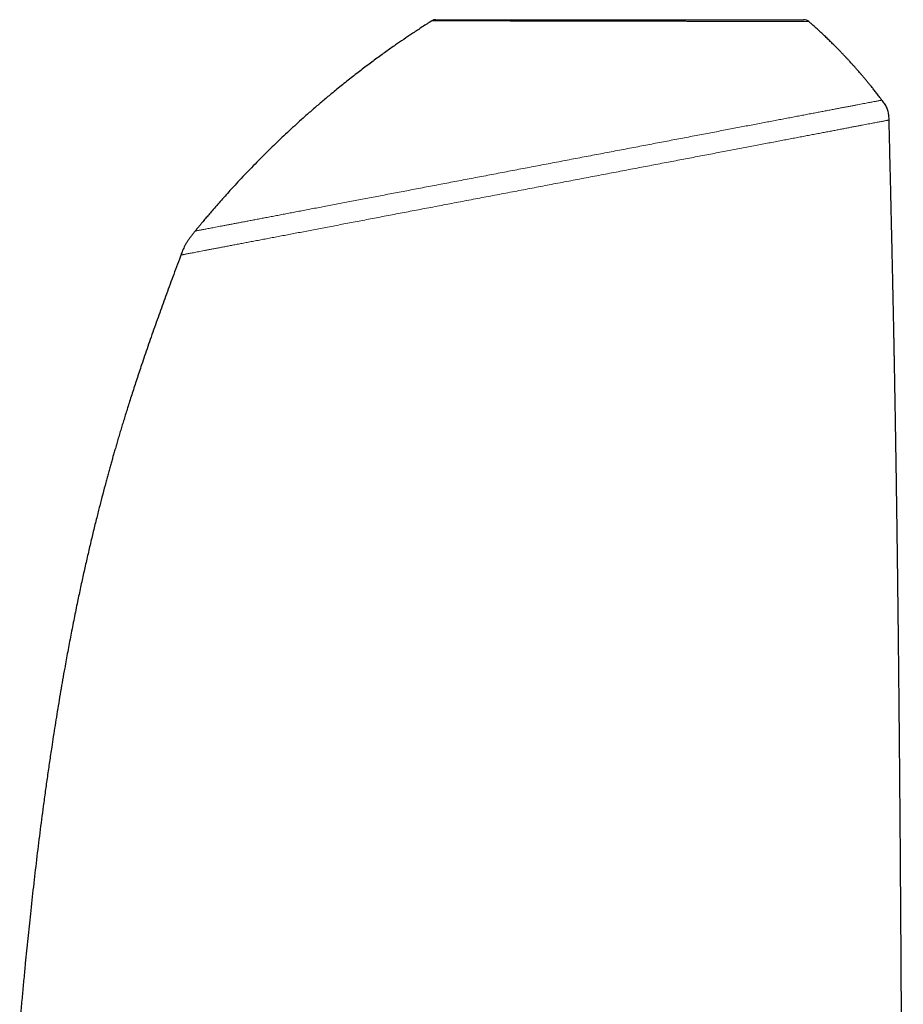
# Model space of a CAD drawing. Header units: millimetres. Extents: x 8 to 913, y 12 to 937.
# Tile 36 of 70: x 180 to 239, y 714 to 780. Entities that reach past the tile are written whole.
import ezdxf

# ---------------------------------------------------------------- set-up
doc = ezdxf.new("R2010")
doc.units = ezdxf.units.MM

msp = doc.modelspace()

# ---------------------------------------------------------------- linework, layer by layer
at = {"color": 7, "linetype": 'Continuous', "lineweight": 30}
msp.add_line((207.803, 780.328), (232.47, 780.328), dxfattribs=at)
for centre, start, end in [((207.802, 779.828), 90.00119, 122.29634), ((232.47, 779.828), 48.85666, 89.99996)]:
    msp.add_arc(centre, 0.5, start, end, dxfattribs=at)
for points, knots in [([(207.535, 780.251), (207.532, 780.249), (207.516, 780.239), (207.487, 780.221), (207.45, 780.197), (207.414, 780.174), (207.379, 780.152), (207.292, 780.096), (207.101, 779.974), (206.716, 779.724), (206.214, 779.393), (205.647, 779.01), (205.178, 778.686), (204.78, 778.407), (204.45, 778.172), (204.111, 777.928), (203.765, 777.675), (203.412, 777.413), (203.051, 777.142), (202.683, 776.862), (202.308, 776.572), (201.93, 776.275), (201.55, 775.973), (201.172, 775.667), (200.722, 775.297), (200.201, 774.861), (199.612, 774.356), (199.064, 773.874), (198.554, 773.418), (198.085, 772.988), (197.621, 772.555), (197.167, 772.123), (196.725, 771.695), (196.271, 771.247), (195.806, 770.78), (195.333, 770.293), (194.876, 769.814), (194.463, 769.372), (194.091, 768.967), (193.759, 768.599), (193.435, 768.236), (193.12, 767.877), (192.838, 767.552), (192.587, 767.258), (192.365, 766.996), (192.194, 766.791), (192.073, 766.646), (192.001, 766.559), (191.929, 766.471), (191.853, 766.379), (191.772, 766.28), (191.712, 766.207), (191.68, 766.167), (191.676, 766.163)], [0, 0, 0, 0, 0.000419, 0.002757, 0.004729, 0.006691, 0.008646, 0.010595, 0.021298, 0.040611, 0.075175, 0.10604, 0.136909, 0.155428, 0.174465, 0.194038, 0.214149, 0.234796, 0.255981, 0.277702, 0.29996, 0.322644, 0.345428, 0.368291, 0.391234, 0.427447, 0.463857, 0.500466, 0.530263, 0.560191, 0.59013, 0.619563, 0.648434, 0.676743, 0.709387, 0.741252, 0.772339, 0.802654, 0.82639, 0.849677, 0.872515, 0.894903, 0.916965, 0.933131, 0.949296, 0.965342, 0.970655, 0.97592, 0.981168, 0.986737, 0.99272, 0.999156, 1, 1, 1, 1]), ([(237.7, 774.939), (237.656, 774.997), (237.552, 775.135), (237.387, 775.348), (237.209, 775.574), (237.041, 775.786), (236.88, 775.984), (236.729, 776.168), (236.586, 776.339), (236.452, 776.499), (236.326, 776.646), (236.209, 776.782), (236.101, 776.906), (236.008, 777.012), (235.929, 777.101), (235.861, 777.177), (235.793, 777.253), (235.712, 777.343), (235.615, 777.45), (235.5, 777.575), (235.374, 777.711), (235.237, 777.857), (235.09, 778.012), (234.932, 778.177), (234.764, 778.349), (234.584, 778.532), (234.391, 778.724), (234.184, 778.927), (233.964, 779.14), (233.73, 779.362), (233.483, 779.592), (233.222, 779.83), (232.993, 780.035), (232.849, 780.16), (232.799, 780.204)], [0, 0, 0, 0, 0.030157, 0.072179, 0.112085, 0.149876, 0.184936, 0.21796, 0.248947, 0.277899, 0.304816, 0.329699, 0.352549, 0.373365, 0.388294, 0.401973, 0.415814, 0.430915, 0.452358, 0.475918, 0.501595, 0.529389, 0.559301, 0.590739, 0.624221, 0.659747, 0.697317, 0.737764, 0.780343, 0.825055, 0.871902, 0.920888, 0.972014, 1, 1, 1, 1]), ([(238.178, 773.604), (238.177, 773.649), (238.175, 773.741), (238.166, 773.88), (238.149, 774.022), (238.12, 774.166), (238.078, 774.308), (238.021, 774.445), (237.951, 774.577), (237.872, 774.702), (237.788, 774.822), (237.729, 774.9), (237.7, 774.938)], [0, 0, 0, 0, 0.092961, 0.188996, 0.288314, 0.389559, 0.4914, 0.593706, 0.696568, 0.799112, 0.900283, 1, 1, 1, 1]), ([(239.131, 678.015), (239.131, 678.33), (239.13, 678.956), (239.128, 679.917), (239.126, 680.893), (239.124, 681.883), (239.122, 682.858), (239.12, 683.819), (239.117, 684.766), (239.115, 685.7), (239.113, 686.649), (239.11, 687.615), (239.108, 688.595), (239.105, 689.559), (239.103, 690.508), (239.1, 691.442), (239.097, 692.361), (239.094, 693.265), (239.092, 694.154), (239.089, 695.029), (239.086, 695.885), (239.083, 696.722), (239.08, 697.54), (239.077, 698.346), (239.074, 699.185), (239.071, 700.055), (239.068, 700.955), (239.064, 701.838), (239.061, 702.705), (239.057, 703.556), (239.054, 704.39), (239.05, 705.186), (239.047, 705.945), (239.044, 706.669), (239.04, 707.38), (239.037, 708.078), (239.034, 708.765), (239.03, 709.482), (239.027, 710.23), (239.023, 711.006), (239.019, 711.766), (239.015, 712.51), (239.011, 713.233), (239.007, 713.937), (239.003, 714.622), (238.999, 715.292), (238.995, 715.952), (238.992, 716.601), (238.988, 717.24), (238.984, 717.865), (238.98, 718.477), (238.976, 719.071), (238.973, 719.65), (238.969, 720.217), (238.965, 720.782), (238.958, 721.827), (238.947, 723.351), (238.933, 725.287), (238.919, 727.15), (238.904, 728.94), (238.889, 730.716), (238.875, 732.262), (238.862, 733.58), (238.852, 734.672), (238.841, 735.757), (238.83, 736.835), (238.82, 737.812), (238.81, 738.695), (238.801, 739.49), (238.792, 740.297), (238.782, 741.117), (238.772, 741.949), (238.762, 742.792), (238.75, 743.753), (238.736, 744.833), (238.72, 746.034), (238.703, 747.247), (238.686, 748.478), (238.667, 749.716), (238.648, 750.954), (238.629, 752.179), (238.609, 753.39), (238.588, 754.626), (238.566, 755.888), (238.548, 756.846), (238.536, 757.465), (238.531, 757.751), (238.526, 758.036), (238.52, 758.325), (238.514, 758.624), (238.508, 758.937), (238.502, 759.265), (238.495, 759.608), (238.488, 759.965), (238.48, 760.337), (238.473, 760.723), (238.465, 761.121), (238.456, 761.529), (238.447, 761.948), (238.438, 762.379), (238.428, 762.852), (238.417, 763.367), (238.405, 763.927), (238.392, 764.503), (238.379, 765.095), (238.365, 765.702), (238.351, 766.325), (238.336, 766.962), (238.321, 767.615), (238.306, 768.282), (238.29, 768.964), (238.273, 769.662), (238.256, 770.361), (238.239, 771.061), (238.223, 771.762), (238.205, 772.478), (238.19, 773.094), (238.181, 773.471), (238.178, 773.604)], [0, 0, 0, 0, 0.009888, 0.019653, 0.030157, 0.040509, 0.050711, 0.060764, 0.070671, 0.080433, 0.090054, 0.100474, 0.110727, 0.120816, 0.130743, 0.14051, 0.150119, 0.159574, 0.168876, 0.178028, 0.187031, 0.195733, 0.204295, 0.212721, 0.221013, 0.230611, 0.240029, 0.249269, 0.258334, 0.267228, 0.275954, 0.284513, 0.292217, 0.299785, 0.307221, 0.314527, 0.321704, 0.328755, 0.337051, 0.345172, 0.353119, 0.360897, 0.368509, 0.375826, 0.382987, 0.389997, 0.396857, 0.40369, 0.410375, 0.416912, 0.423305, 0.429556, 0.43556, 0.44147, 0.447373, 0.45327, 0.474279, 0.495183, 0.514036, 0.532764, 0.551351, 0.569781, 0.581278, 0.592703, 0.604053, 0.615324, 0.626551, 0.634715, 0.643029, 0.651482, 0.660065, 0.66877, 0.677587, 0.686506, 0.698922, 0.711493, 0.724197, 0.737013, 0.750101, 0.763058, 0.775871, 0.788541, 0.801069, 0.814687, 0.828139, 0.831137, 0.834127, 0.837109, 0.840091, 0.843201, 0.846475, 0.849911, 0.853498, 0.85724, 0.861133, 0.865175, 0.86936, 0.873609, 0.877992, 0.882504, 0.887144, 0.892831, 0.898689, 0.904717, 0.910909, 0.917263, 0.923777, 0.930448, 0.937275, 0.944259, 0.951399, 0.958697, 0.966156, 0.97334, 0.980674, 0.988163, 0.995813, 1, 1, 1, 1]), ([(191.675, 766.162), (191.633, 766.109), (191.548, 766.004), (191.422, 765.845), (191.3, 765.683), (191.186, 765.519), (191.081, 765.353), (190.988, 765.187), (190.906, 765.022), (190.835, 764.861), (190.774, 764.706), (190.736, 764.604), (190.717, 764.554)], [0, 0, 0, 0, 0.107292, 0.215258, 0.323275, 0.430015, 0.534265, 0.63555, 0.733402, 0.826821, 0.915293, 1, 1, 1, 1]), ([(190.718, 764.554), (190.684, 764.463), (190.565, 764.142), (190.363, 763.598), (190.115, 762.926), (189.873, 762.268), (189.638, 761.624), (189.409, 760.993), (189.18, 760.356), (188.95, 759.712), (188.722, 759.062), (188.501, 758.428), (188.288, 757.809), (188.095, 757.237), (187.919, 756.712), (187.76, 756.232), (187.606, 755.763), (187.458, 755.306), (187.316, 754.86), (187.181, 754.434), (187.054, 754.028), (186.935, 753.642), (186.82, 753.266), (186.71, 752.903), (186.603, 752.544), (186.498, 752.192), (186.397, 751.846), (186.301, 751.515), (186.21, 751.198), (186.124, 750.897), (186.039, 750.593), (185.952, 750.283), (185.862, 749.96), (185.774, 749.636), (185.645, 749.159), (185.477, 748.529), (185.273, 747.742), (185.062, 746.911), (184.847, 746.035), (184.626, 745.112), (184.41, 744.18), (184.199, 743.237), (183.991, 742.284), (183.777, 741.27), (183.56, 740.201), (183.34, 739.082), (183.131, 737.975), (182.948, 736.978), (182.791, 736.091), (182.657, 735.312), (182.527, 734.543), (182.403, 733.784), (182.283, 733.037), (182.168, 732.301), (182.043, 731.488), (181.91, 730.591), (181.767, 729.606), (181.629, 728.616), (181.458, 727.358), (181.259, 725.83), (181.037, 724.03), (180.827, 722.22), (180.632, 720.458), (180.453, 718.748), (180.326, 717.471), (180.24, 716.572), (180.19, 716.052), (180.142, 715.531), (180.093, 715.008), (180.045, 714.477), (179.997, 713.935), (179.953, 713.434), (179.925, 713.114), (179.914, 712.979)], [0, 0, 0, 0, 0.005551, 0.019392, 0.03293, 0.046176, 0.059137, 0.071821, 0.084231, 0.097573, 0.110592, 0.123289, 0.135664, 0.147714, 0.157506, 0.167067, 0.176395, 0.185485, 0.194333, 0.202935, 0.210815, 0.218468, 0.225889, 0.233073, 0.240016, 0.24711, 0.253922, 0.260445, 0.266673, 0.272602, 0.278224, 0.284559, 0.290891, 0.297243, 0.303615, 0.318868, 0.33424, 0.349735, 0.367496, 0.385424, 0.403521, 0.42179, 0.440233, 0.458807, 0.480569, 0.502127, 0.523447, 0.544494, 0.55961, 0.57455, 0.589298, 0.60384, 0.618163, 0.63225, 0.646086, 0.664829, 0.683641, 0.702544, 0.721532, 0.75563, 0.789937, 0.82441, 0.859002, 0.890445, 0.921909, 0.931796, 0.94168, 0.95156, 0.961439, 0.971483, 0.981772, 0.992312, 1, 1, 1, 1])]:
    msp.add_open_spline(points, degree=3, knots=knots, dxfattribs=at)
at = {"color": 252, "linetype": 'Continuous', "lineweight": 0}
for points, knots in [([(232.799, 780.205), (232.798, 780.205), (232.796, 780.205), (232.776, 780.205), (232.745, 780.205), (232.7, 780.205), (232.64, 780.205), (232.565, 780.205), (232.475, 780.205), (232.371, 780.205), (232.253, 780.206), (232.123, 780.206), (231.979, 780.206), (231.822, 780.206), (231.652, 780.207), (231.468, 780.207), (231.27, 780.207), (231.059, 780.207), (230.834, 780.208), (230.598, 780.208), (230.352, 780.208), (230.095, 780.209), (229.826, 780.209), (229.547, 780.21), (229.259, 780.21), (228.986, 780.21), (228.73, 780.211), (228.495, 780.211), (228.255, 780.212), (228.011, 780.212), (227.766, 780.212), (227.518, 780.213), (227.265, 780.213), (227.011, 780.214), (226.757, 780.214), (226.501, 780.214), (226.242, 780.215), (225.98, 780.215), (225.717, 780.216), (225.443, 780.216), (225.158, 780.217), (224.86, 780.218), (224.56, 780.218), (224.26, 780.219), (223.963, 780.219), (223.667, 780.22), (223.369, 780.22), (223.074, 780.221), (222.782, 780.222), (222.494, 780.222), (222.204, 780.223), (221.915, 780.223), (221.627, 780.224), (221.294, 780.224), (220.913, 780.225), (220.483, 780.226), (220.052, 780.227), (219.624, 780.228), (219.198, 780.228), (218.775, 780.229), (218.354, 780.23), (217.935, 780.231), (217.519, 780.232), (217.106, 780.232), (216.694, 780.233), (216.284, 780.234), (215.877, 780.235), (215.477, 780.236), (215.084, 780.236), (214.7, 780.237), (214.32, 780.238), (213.948, 780.238), (213.584, 780.239), (213.226, 780.24), (212.875, 780.24), (212.529, 780.241), (212.191, 780.242), (211.864, 780.242), (211.549, 780.243), (211.244, 780.243), (210.949, 780.244), (210.665, 780.245), (210.393, 780.245), (210.13, 780.246), (209.878, 780.246), (209.635, 780.246), (209.404, 780.247), (209.186, 780.247), (208.982, 780.248), (208.792, 780.248), (208.613, 780.248), (208.449, 780.249), (208.298, 780.249), (208.17, 780.249), (208.062, 780.249), (207.971, 780.25), (207.889, 780.25), (207.815, 780.25), (207.749, 780.25), (207.692, 780.25), (207.643, 780.25), (207.6, 780.25), (207.564, 780.25), (207.542, 780.25), (207.532, 780.25), (207.535, 780.25), (207.535, 780.25)], [0, 0, 0, 0, 0.009983, 0.019966, 0.029989, 0.040011, 0.050834, 0.061656, 0.072528, 0.0834, 0.094086, 0.104771, 0.115506, 0.12624, 0.136869, 0.147511, 0.15833, 0.16915, 0.180019, 0.190889, 0.201571, 0.212254, 0.222985, 0.233715, 0.244341, 0.254978, 0.262933, 0.270888, 0.278863, 0.286837, 0.294579, 0.30232, 0.310079, 0.317838, 0.325328, 0.332818, 0.340325, 0.347831, 0.355235, 0.362642, 0.370743, 0.378844, 0.386966, 0.395088, 0.402862, 0.410636, 0.418429, 0.426221, 0.433621, 0.441021, 0.448437, 0.455853, 0.463118, 0.470387, 0.481201, 0.492015, 0.502881, 0.513746, 0.524426, 0.535106, 0.545834, 0.556562, 0.567184, 0.577818, 0.588613, 0.599407, 0.610252, 0.621097, 0.631756, 0.642415, 0.653123, 0.663832, 0.674434, 0.685048, 0.695828, 0.706608, 0.717437, 0.728267, 0.73891, 0.749554, 0.760246, 0.770938, 0.781525, 0.792124, 0.802901, 0.813678, 0.824504, 0.835331, 0.845971, 0.85661, 0.867299, 0.877987, 0.88857, 0.899165, 0.907531, 0.915903, 0.924295, 0.932688, 0.941104, 0.949519, 0.957956, 0.966399, 0.977174, 0.98795, 0.998775, 1, 1, 1, 1]), ([(191.677, 766.162), (191.677, 766.162), (191.676, 766.162), (191.691, 766.165), (191.72, 766.17), (191.763, 766.178), (191.82, 766.189), (191.892, 766.203), (191.977, 766.219), (192.076, 766.238), (192.189, 766.26), (192.316, 766.284), (192.455, 766.31), (192.608, 766.34), (192.773, 766.371), (192.949, 766.405), (193.137, 766.44), (193.337, 766.479), (193.551, 766.519), (193.78, 766.563), (194.023, 766.609), (194.279, 766.658), (194.549, 766.71), (194.831, 766.763), (195.125, 766.82), (195.431, 766.878), (195.747, 766.938), (196.073, 767), (196.41, 767.064), (196.757, 767.131), (197.112, 767.198), (197.476, 767.268), (197.848, 767.339), (198.23, 767.412), (198.625, 767.487), (199.033, 767.565), (199.454, 767.645), (199.886, 767.727), (200.327, 767.811), (200.775, 767.897), (201.23, 767.984), (201.692, 768.072), (202.16, 768.161), (202.635, 768.252), (203.117, 768.344), (203.606, 768.437), (204.099, 768.531), (204.596, 768.626), (205.097, 768.721), (205.604, 768.818), (206.122, 768.917), (206.649, 769.017), (207.184, 769.119), (207.722, 769.222), (208.263, 769.325), (208.806, 769.429), (209.353, 769.533), (209.901, 769.637), (210.452, 769.742), (211.004, 769.848), (211.56, 769.954), (212.118, 770.06), (212.676, 770.166), (213.233, 770.273), (213.788, 770.379), (214.345, 770.485), (214.906, 770.592), (215.471, 770.699), (216.038, 770.808), (216.604, 770.916), (217.17, 771.023), (217.735, 771.131), (218.298, 771.238), (218.858, 771.345), (219.414, 771.451), (219.967, 771.557), (220.517, 771.662), (221.064, 771.766), (221.605, 771.869), (222.137, 771.971), (222.663, 772.071), (223.183, 772.17), (223.701, 772.269), (224.218, 772.367), (224.733, 772.466), (225.241, 772.563), (225.744, 772.658), (226.239, 772.753), (226.727, 772.846), (227.208, 772.938), (227.681, 773.028), (228.147, 773.117), (228.604, 773.204), (229.053, 773.289), (229.491, 773.373), (229.917, 773.454), (230.331, 773.533), (230.737, 773.611), (231.136, 773.687), (231.528, 773.761), (231.912, 773.835), (232.285, 773.906), (232.647, 773.975), (232.998, 774.042), (233.339, 774.107), (233.668, 774.169), (233.985, 774.23), (234.291, 774.288), (234.584, 774.344), (234.865, 774.398), (235.132, 774.449), (235.386, 774.497), (235.625, 774.543), (235.852, 774.586), (236.068, 774.627), (236.271, 774.666), (236.462, 774.702), (236.64, 774.736), (236.805, 774.768), (236.955, 774.796), (237.093, 774.823), (237.216, 774.846), (237.325, 774.867), (237.421, 774.885), (237.503, 774.901), (237.571, 774.914), (237.624, 774.924), (237.664, 774.932), (237.689, 774.936), (237.701, 774.939), (237.699, 774.938), (237.699, 774.938)], [0, 0, 0, 0, 0.004719, 0.012509, 0.020301, 0.0281, 0.03591, 0.043737, 0.051585, 0.059459, 0.067324, 0.075175, 0.083006, 0.090815, 0.098605, 0.106245, 0.11388, 0.121513, 0.12915, 0.136951, 0.144766, 0.152597, 0.160457, 0.168337, 0.176219, 0.184083, 0.191902, 0.199704, 0.207491, 0.21527, 0.223044, 0.23068, 0.238321, 0.24597, 0.253636, 0.261479, 0.269343, 0.277228, 0.285109, 0.292963, 0.300795, 0.308611, 0.316396, 0.324175, 0.33195, 0.339727, 0.34751, 0.355165, 0.362835, 0.370524, 0.378237, 0.386122, 0.394002, 0.401858, 0.409687, 0.4175, 0.425302, 0.433097, 0.440873, 0.448652, 0.456438, 0.464236, 0.472055, 0.479756, 0.487474, 0.495205, 0.502935, 0.510814, 0.51869, 0.526567, 0.534452, 0.542345, 0.550239, 0.558126, 0.565987, 0.573846, 0.581707, 0.589574, 0.597448, 0.605182, 0.612913, 0.620637, 0.628356, 0.636237, 0.644124, 0.652018, 0.659911, 0.667793, 0.675671, 0.683548, 0.691415, 0.69929, 0.707167, 0.715038, 0.722901, 0.73062, 0.738339, 0.746063, 0.753795, 0.761689, 0.76958, 0.777463, 0.785339, 0.793217, 0.801101, 0.808997, 0.816875, 0.824742, 0.832603, 0.840462, 0.848328, 0.856061, 0.863797, 0.871529, 0.879254, 0.887131, 0.895007, 0.902889, 0.910779, 0.918673, 0.926568, 0.934457, 0.942329, 0.950205, 0.958083, 0.965959, 0.973828, 0.981555, 0.989285, 0.997021, 1, 1, 1, 1]), ([(238.177, 773.604), (238.177, 773.604), (238.179, 773.605), (238.169, 773.603), (238.147, 773.598), (238.109, 773.591), (238.057, 773.581), (237.991, 773.569), (237.911, 773.554), (237.818, 773.536), (237.711, 773.515), (237.59, 773.492), (237.456, 773.467), (237.308, 773.438), (237.147, 773.408), (236.974, 773.375), (236.789, 773.34), (236.593, 773.302), (236.385, 773.262), (236.163, 773.22), (235.926, 773.175), (235.675, 773.127), (235.412, 773.077), (235.137, 773.024), (234.849, 772.969), (234.549, 772.912), (234.236, 772.853), (233.913, 772.791), (233.578, 772.727), (233.232, 772.661), (232.876, 772.593), (232.51, 772.523), (232.136, 772.452), (231.754, 772.379), (231.362, 772.304), (230.957, 772.227), (230.54, 772.148), (230.11, 772.066), (229.67, 771.982), (229.22, 771.896), (228.76, 771.808), (228.291, 771.719), (227.815, 771.628), (227.33, 771.536), (226.838, 771.442), (226.338, 771.346), (225.83, 771.25), (225.318, 771.152), (224.803, 771.054), (224.285, 770.955), (223.761, 770.855), (223.228, 770.753), (222.685, 770.65), (222.133, 770.545), (221.576, 770.438), (221.015, 770.331), (220.45, 770.224), (219.882, 770.115), (219.31, 770.006), (218.736, 769.897), (218.158, 769.787), (217.579, 769.676), (216.997, 769.565), (216.417, 769.455), (215.839, 769.344), (215.264, 769.235), (214.687, 769.125), (214.105, 769.014), (213.52, 768.902), (212.932, 768.79), (212.346, 768.678), (211.762, 768.567), (211.181, 768.456), (210.602, 768.346), (210.025, 768.236), (209.451, 768.126), (208.88, 768.017), (208.312, 767.909), (207.747, 767.801), (207.187, 767.694), (206.634, 767.589), (206.089, 767.485), (205.549, 767.382), (205.012, 767.28), (204.478, 767.178), (203.948, 767.077), (203.424, 766.977), (202.908, 766.878), (202.398, 766.781), (201.895, 766.685), (201.399, 766.591), (200.911, 766.498), (200.431, 766.406), (199.957, 766.316), (199.492, 766.227), (199.038, 766.14), (198.597, 766.056), (198.169, 765.975), (197.752, 765.895), (197.343, 765.817), (196.941, 765.74), (196.547, 765.665), (196.164, 765.592), (195.791, 765.521), (195.43, 765.452), (195.079, 765.386), (194.741, 765.321), (194.414, 765.259), (194.1, 765.199), (193.799, 765.141), (193.512, 765.087), (193.238, 765.035), (192.979, 764.985), (192.734, 764.938), (192.503, 764.894), (192.286, 764.853), (192.082, 764.814), (191.892, 764.778), (191.715, 764.744), (191.553, 764.713), (191.404, 764.685), (191.27, 764.659), (191.15, 764.636), (191.044, 764.616), (190.953, 764.599), (190.877, 764.584), (190.815, 764.572), (190.768, 764.563), (190.736, 764.557), (190.719, 764.554), (190.719, 764.554), (190.719, 764.554)], [0, 0, 0, 0, 0.001758, 0.009294, 0.016981, 0.02467, 0.032363, 0.040064, 0.04777, 0.055477, 0.063179, 0.070864, 0.078552, 0.086237, 0.093916, 0.101582, 0.109103, 0.116622, 0.124145, 0.13168, 0.13938, 0.147085, 0.154789, 0.162492, 0.170204, 0.177928, 0.185667, 0.193394, 0.201112, 0.208827, 0.216542, 0.224266, 0.231861, 0.239461, 0.247064, 0.254667, 0.262428, 0.270198, 0.27798, 0.28578, 0.293593, 0.301412, 0.30923, 0.317029, 0.324832, 0.332644, 0.340467, 0.348293, 0.355973, 0.36365, 0.371325, 0.379009, 0.386862, 0.394724, 0.402589, 0.410451, 0.418309, 0.426165, 0.434025, 0.441877, 0.449738, 0.457604, 0.465468, 0.473329, 0.481053, 0.488786, 0.496533, 0.504289, 0.5122, 0.520101, 0.527986, 0.535856, 0.543721, 0.551583, 0.559446, 0.567296, 0.575153, 0.583021, 0.590905, 0.598814, 0.606602, 0.614394, 0.622173, 0.629931, 0.637833, 0.645723, 0.653608, 0.66149, 0.669375, 0.677267, 0.68517, 0.69307, 0.70099, 0.708932, 0.716902, 0.724875, 0.732684, 0.740473, 0.748244, 0.756005, 0.763923, 0.771845, 0.779774, 0.787716, 0.795674, 0.803653, 0.811657, 0.819648, 0.82766, 0.835674, 0.843666, 0.851629, 0.85957, 0.867494, 0.875407, 0.883317, 0.891231, 0.899152, 0.907084, 0.915034, 0.923002, 0.930982, 0.93897, 0.946948, 0.954907, 0.96285, 0.970782, 0.978706, 0.986627, 0.994548, 1, 1, 1, 1])]:
    msp.add_open_spline(points, degree=3, knots=knots, dxfattribs=at)

doc.saveas('drawing.dxf')
